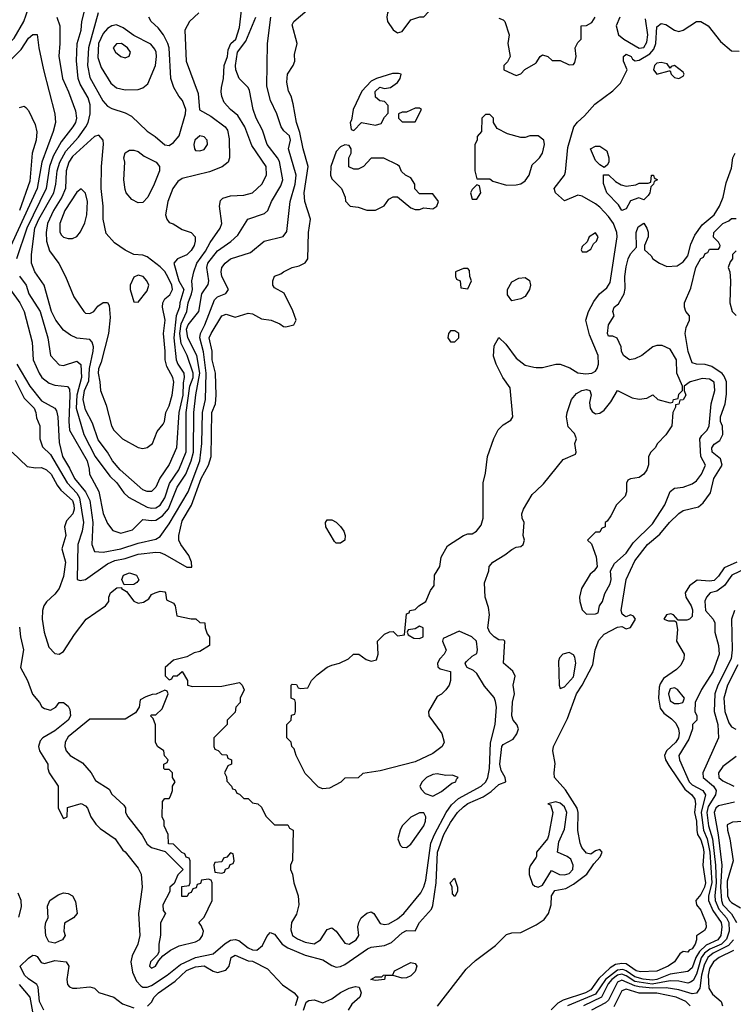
# Model space of a CAD drawing. Header units: inches. Extents: x 1793389 to 1900389, y 320802 to 470796.
# Tile 208 of 256: x 1837650 to 1840898, y 370917 to 375398. Entities that reach past the tile are written whole.
import ezdxf

# ---------------------------------------------------------------- set-up
doc = ezdxf.new("R2010")
doc.units = ezdxf.units.IN
doc.header["$MEASUREMENT"] = 0
doc.layers.add('B8337', color=7, linetype='Continuous')
doc.layers.add('B8347', color=7, linetype='Continuous')

msp = doc.modelspace()

# ---------------------------------------------------------------- linework, layer by layer
at = {"layer": 'B8337', "color": 2}
for points, elevation in [([(1839450, 375519), (1839350, 375458), (1839324.7, 375430), (1839321, 375410), (1839324.7, 375390), (1839350, 375352), (1839370, 375338), (1839390, 375344.7), (1839430, 375398), (1839471.3, 375411.3), (1839488.7, 375411.3), (1839510, 375434), (1839514, 375450), (1839498.6, 375478.6), (1839470, 375509)], 190), ([(1838090, 375374), (1838070, 375369.6), (1838050, 375358.7), (1838030, 375335.6), (1838009.2, 375290), (1838005.9, 375225.9), (1838020.6, 375180.6), (1838065.5, 375110), (1838090, 375088), (1838130, 375079.3), (1838190, 375080.5), (1838210, 375087.3), (1838234, 375106), (1838267.8, 375190), (1838272.8, 375230), (1838271.2, 375250), (1838264.6, 375264.6), (1838247.1, 375287.1), (1838170, 375326.6), (1838121.7, 375361.7)], 214), ([(1838114, 375290), (1838090, 375288.7), (1838076, 375270), (1838086, 375250), (1838110, 375231.3), (1838130, 375224.7), (1838148.4, 375231.6), (1838154, 375250), (1838141.2, 375270)], 218), ([(1839374, 375154), (1839347.1, 375152.9), (1839274, 375130), (1839250, 375118), (1839207.5, 375072.5), (1839167.3, 374990), (1839159.8, 374940.2), (1839154, 374930), (1839158, 374898), (1839170, 374894), (1839206, 374930), (1839270, 374918), (1839294.6, 374925.4), (1839310, 374954), (1839327.3, 374972.7), (1839327.3, 375007.3), (1839310, 375026), (1839288.4, 375028.4), (1839270, 375046), (1839268, 375072), (1839288.4, 375091.6), (1839310, 375084.7), (1839338, 375090), (1839370, 375112), (1839382, 375130), (1839386, 375150)], 190), ([(1839470, 374995.3), (1839450, 374995.3), (1839410, 374978), (1839390, 374978), (1839374, 374970), (1839374, 374950), (1839390, 374934), (1839450, 374934), (1839478, 374990)], 190), ([(1838010, 374872.7), (1837990, 374866.6), (1837890, 374775.8), (1837873.8, 374750), (1837861.8, 374710), (1837858.5, 374630), (1837842, 374590), (1837804.7, 374530), (1837776, 374470), (1837770.3, 374430), (1837772, 374390), (1837785.8, 374345.8), (1837828.1, 374288.1), (1837858.8, 374230), (1837896.8, 374136.8), (1837942, 374070), (1837950, 374062), (1837970, 374061), (1837988, 374070), (1838005.6, 374094.4), (1838030, 374110.8), (1838050, 374111.3), (1838057.3, 374097.3), (1838062.4, 374042.4), (1838054, 373970), (1838020.9, 373839.1), (1838008.7, 373808.7), (1838007.2, 373790), (1838015.5, 373750), (1838017.3, 373710), (1838043.5, 373643.5), (1838067.7, 373550), (1838078.8, 373530), (1838118, 373490), (1838190, 373451.3), (1838210, 373446), (1838230, 373451.3), (1838254, 373470), (1838275.5, 373524.5), (1838303.2, 373556.8), (1838309.2, 373570), (1838314.5, 373610), (1838330, 373641), (1838344.5, 373690), (1838351, 373749), (1838347.8, 373770), (1838319.8, 373819.8), (1838312.4, 373850), (1838312.8, 373890), (1838304.2, 373970), (1838312.6, 374030), (1838299.7, 374090), (1838301.3, 374110), (1838310, 374127.3), (1838333.6, 374146.4), (1838346, 374170), (1838342, 374190), (1838325.3, 374225.3), (1838310, 374251.8), (1838290, 374273.3), (1838230, 374318.4), (1838210, 374327), (1838169.4, 374329.4), (1838130, 374349.3), (1838082, 374382), (1838044.4, 374424.4), (1838029.6, 374490), (1838029.6, 374550), (1838020.5, 374630), (1838022, 374730), (1838031.4, 374831.4), (1838029.3, 374850)], 210), ([(1838470, 374869.4), (1838446.7, 374850), (1838442.4, 374830), (1838445.5, 374810), (1838450, 374802.8), (1838470, 374800.7), (1838490, 374807.3), (1838505.2, 374830), (1838502.7, 374850), (1838490, 374865.2)], 210), ([(1838190, 374565.2), (1838160.2, 374580.2), (1838135.3, 374610), (1838130, 374626), (1838124, 374670), (1838129, 374750), (1838124, 374770), (1838130, 374792), (1838150, 374804.7), (1838170, 374804.7), (1838190, 374798), (1838217.3, 374777.3), (1838271, 374750), (1838286, 374730), (1838286, 374710), (1838262.8, 374650), (1838233.4, 374590), (1838210, 374566)], 206), ([(1839130, 374828), (1839110, 374819), (1839090, 374798), (1839066, 374730), (1839064.7, 374690), (1839070, 374674), (1839114, 374630), (1839132, 374590), (1839132.7, 374572.7), (1839154, 374550), (1839190, 374544.7), (1839230, 374532), (1839270, 374532), (1839308.4, 374551.6), (1839330, 374582), (1839350, 374592), (1839370, 374592), (1839430, 374542), (1839450, 374534), (1839470, 374534), (1839490, 374542), (1839530, 374538), (1839548, 374550), (1839555.3, 374570), (1839530, 374606), (1839470, 374606), (1839448.4, 374628.4), (1839448, 374650), (1839430, 374678), (1839406, 374690), (1839387.3, 374707.3), (1839378, 374730), (1839370, 374738), (1839307.3, 374767.3), (1839250, 374768), (1839214, 374730), (1839190, 374718), (1839170, 374718), (1839148.7, 374728.7), (1839148.7, 374770), (1839158, 374790), (1839158, 374810), (1839150, 374826)], 190), ([(1837930, 374629), (1837910, 374613.2), (1837854.9, 374530), (1837832.2, 374470), (1837832.4, 374432.4), (1837838.8, 374418.8), (1837850, 374407.7), (1837870, 374402), (1837890, 374402.8), (1837910, 374411), (1837927.2, 374432.8), (1837946.2, 374473.8), (1837956.3, 374510), (1837958.7, 374570), (1837949.4, 374609.4)], 214), ([(1839730, 374646), (1839710, 374626), (1839702, 374610), (1839710, 374582), (1839730, 374582), (1839748, 374610), (1839742, 374642)], 190), ([(1839690, 374266), (1839670, 374266), (1839634, 374250), (1839634, 374230), (1839638, 374218), (1839654, 374210), (1839658, 374178), (1839690, 374174), (1839706, 374210), (1839698, 374230), (1839696.4, 374256.4)], 190), ([(1838190, 374236.2), (1838170, 374226), (1838153, 374190), (1838153.4, 374170), (1838170, 374114), (1838190, 374112), (1838230, 374164.7), (1838237.2, 374190), (1838229.3, 374210), (1838212.7, 374230)], 214), ([(1839890, 374118), (1839870, 374146), (1839869.6, 374170.4), (1839890, 374204.7), (1839922, 374222), (1839950, 374224.7), (1839970.7, 374210.7), (1839974.8, 374190), (1839970.8, 374170), (1839950, 374138), (1839930, 374128)], 186), ([(1839630, 373982), (1839610, 373982), (1839601, 373970), (1839598.8, 373950), (1839610, 373931.3), (1839630, 373931.3), (1839648.7, 373950), (1839648, 373970)], 190), ([(1839090, 373015.3), (1839082.7, 373022.7), (1839044, 373090), (1839042, 373110), (1839050, 373122), (1839070, 373122), (1839090, 373112), (1839110, 373092), (1839124.7, 373070), (1839131.3, 373050), (1839130, 373028.7), (1839110, 373015.3)], 186), ([(1838126, 372826), (1838115.3, 372850), (1838122, 372870), (1838150, 372881), (1838182, 372870), (1838191.6, 372848.4), (1838183.6, 372836.4), (1838170, 372828)], 186), ([(1839470, 372638), (1839450, 372626), (1839418, 372622), (1839414, 372610), (1839418, 372598), (1839443.6, 372583.6), (1839470, 372582), (1839486, 372590), (1839486, 372630)], 186), ([(1838310, 372346), (1838271.6, 372328.4), (1838252.7, 372327.3), (1838223.6, 372316.4), (1838198, 372302), (1838194, 372270), (1838176.9, 372243.1), (1838130, 372215.3), (1837970, 372214), (1837870, 372134.5), (1837856.4, 372110), (1837854.9, 372090), (1837861.6, 372070), (1837879.1, 372050), (1837936.4, 372016.4), (1837976, 371970), (1837995.3, 371935.3), (1838056.9, 371896.9), (1838070, 371874), (1838123.6, 371823.6), (1838131.6, 371811.6), (1838132, 371790), (1838142, 371770), (1838207.3, 371687.3), (1838230, 371646), (1838250, 371631.3), (1838312.7, 371612.7), (1838394, 371530), (1838370, 371506), (1838352.7, 371467.3), (1838334, 371450), (1838334, 371430), (1838302, 371370), (1838303.6, 371343.6), (1838314, 371330), (1838291.6, 371288.4), (1838291.1, 371231.1), (1838282.8, 371190), (1838283.6, 371156.4), (1838278, 371142), (1838246, 371110), (1838241, 371090), (1838250, 371081), (1838268, 371090), (1838283.1, 371116.9), (1838302, 371138), (1838336, 371164), (1838376.5, 371183.5), (1838450, 371201), (1838470, 371212), (1838482, 371230), (1838486, 371250), (1838476.4, 371276.4), (1838466, 371290), (1838490, 371314), (1838526, 371390), (1838526, 371470), (1838522, 371482), (1838510, 371486), (1838478, 371482), (1838472.7, 371467.3), (1838458, 371462), (1838452.7, 371447.3), (1838438, 371442), (1838430, 371426), (1838418, 371422), (1838412.7, 371407.3), (1838387.3, 371407.3), (1838387.3, 371452.7), (1838422, 371458), (1838426, 371470), (1838426, 371570), (1838422, 371582), (1838407.3, 371587.3), (1838402, 371602), (1838387.3, 371607.3), (1838350, 371646), (1838327.3, 371647.3), (1838326, 371690), (1838308, 371730), (1838308, 371750), (1838298, 371770), (1838300.4, 371839.6), (1838310, 371854), (1838330, 371854), (1838336.4, 371863.6), (1838346, 371890), (1838346, 371910), (1838358, 371930), (1838346, 371950), (1838346, 371970), (1838330, 371986), (1838310, 371986), (1838306, 371990), (1838306, 372010), (1838322, 372018), (1838326, 372030), (1838308.4, 372048.4), (1838306, 372070), (1838278, 372090), (1838268, 372110), (1838268.7, 372188.7), (1838258, 372218), (1838246, 372230), (1838250, 372234), (1838270, 372234), (1838298, 372262), (1838326, 372330), (1838322, 372342)], 186), ([(1839550, 371965.2), (1839530, 371962.7), (1839501, 371950), (1839481, 371930), (1839471.3, 371910), (1839476.9, 371896.9), (1839496, 371876), (1839530, 371864.7), (1839570, 371886), (1839617.2, 371922.8), (1839635.3, 371930), (1839638, 371942), (1839646, 371950), (1839620.4, 371960.4), (1839590, 371959)], 190), ([(1839470, 371788.7), (1839430, 371768.7), (1839391, 371730), (1839381, 371710), (1839371.3, 371670), (1839382, 371642), (1839390, 371632), (1839410, 371631.3), (1839430, 371646), (1839489.2, 371730), (1839497.2, 371750), (1839499, 371770), (1839490, 371788)], 190), ([(1838610, 371606), (1838592.7, 371587.3), (1838578, 371582), (1838570, 371566), (1838538, 371562), (1838534, 371550), (1838538, 371518), (1838570, 371514), (1838582, 371518), (1838587.3, 371532.7), (1838602, 371538), (1838607.3, 371552.7), (1838622, 371558), (1838626, 371570), (1838622, 371602)], 186), ([(1839630, 371408), (1839620.4, 371420.4), (1839618, 371450), (1839609.3, 371470), (1839628.7, 371491.3), (1839642, 371450), (1839642, 371430)], 178), ([(1837810, 371195.3), (1837782, 371202), (1837769, 371229), (1837766, 371270), (1837769.5, 371290.5), (1837779, 371310), (1837776.4, 371363.6), (1837788, 371390), (1837824.7, 371415.3), (1837850, 371424.7), (1837870, 371421), (1837890.8, 371410), (1837904.5, 371384.5), (1837912.4, 371330), (1837894.8, 371310), (1837854.4, 371285.6), (1837850.7, 371250), (1837857.3, 371230), (1837844.7, 371210), (1837830, 371203.7)], 178), ([(1839390, 371036), (1839350, 371048.7), (1839331.6, 371048.4), (1839314, 371046), (1839310, 371029.2), (1839270, 371025.2), (1839248.7, 371030), (1839270, 371042), (1839298, 371042), (1839306, 371050), (1839348.7, 371051.3), (1839355.3, 371070), (1839430, 371107.3), (1839450, 371102.8), (1839457.1, 371090), (1839450, 371066), (1839430, 371047), (1839410, 371037)], 178)]:
    msp.add_lwpolyline(points, close=True, dxfattribs=dict(at, elevation=elevation))
for points, elevation in [([(1836959.4, 375419.4), (1837076.5, 375336.5), (1837118.9, 375278.9), (1837148.2, 375250), (1837190, 375233.1), (1837330, 375216.9), (1837470, 375252), (1837550, 375252.7), (1837595.8, 375284.2), (1837625.3, 375314.7), (1837668.6, 375390), (1837689.8, 375450.2)], 202), ([(1837630, 373758), (1837670, 373676.4), (1837715.6, 373630), (1837723.7, 373610), (1837726.4, 373586.4), (1837741.6, 373550), (1837741.6, 373490), (1837754.6, 373454.6), (1837790, 373419.1), (1837865.8, 373290), (1837910, 373243.6), (1837922.6, 373222.5), (1837940.2, 373110), (1837933.8, 373070), (1837915.2, 373010), (1837911.1, 372851.1), (1837926, 372846), (1837950, 372850.7), (1838050, 372921.1), (1838082.7, 372937.3), (1838130, 372945.3), (1838190, 372966), (1838270, 372974.9), (1838290, 372973.4), (1838310, 372964.9), (1838410, 372906), (1838434, 372906), (1838432.7, 372930), (1838419.6, 372959.6), (1838383.7, 373010), (1838375.1, 373030), (1838374.5, 373050), (1838390, 373117.3), (1838431.9, 373188.1), (1838476.1, 373310), (1838509.8, 373370), (1838521, 373410), (1838524.4, 373610), (1838540.5, 373650), (1838544.7, 373690), (1838541.3, 373790), (1838526.8, 373850), (1838525.3, 373890), (1838512.8, 373950), (1838521.1, 373970), (1838570, 374051), (1838590, 374058), (1838630, 374044.7), (1838690, 374062.8), (1838710, 374058.8), (1838750, 374036), (1838794, 374030), (1838834.4, 374014.4), (1838850, 374002), (1838861, 374001), (1838898, 374010), (1838908.7, 374030), (1838893.2, 374073.2), (1838853.6, 374153.6), (1838810, 374178), (1838802, 374190), (1838802, 374210), (1838809.4, 374230.6), (1838839, 374241), (1838850, 374251.3), (1838890, 374271), (1838922, 374278), (1838948.9, 374291.1), (1838962, 374310), (1838963.7, 374430), (1838974, 374490), (1838947.3, 374570), (1838945.1, 374610), (1838962.7, 374730), (1838939.5, 374810), (1838925.1, 374885.1), (1838909.5, 374930), (1838894.6, 375014.6), (1838885.2, 375050), (1838872.9, 375072.9), (1838865.6, 375114.4), (1838869.4, 375150.6), (1838895.3, 375190), (1838902, 375210), (1838900.2, 375239.8), (1838913.2, 375290), (1838890, 375374), (1838898, 375390), (1838958, 375442)], 190), ([(1837650, 374230.7), (1837679.3, 374190), (1837692, 374150), (1837742.7, 374070), (1837778.4, 373950), (1837790.8, 373870), (1837830, 373827.3), (1837850, 373824), (1837910, 373844), (1837928.2, 373828.2), (1837931.1, 373770), (1837910.1, 373690), (1837907.2, 373630), (1837942, 373510), (1837994.3, 373410), (1838060.7, 373320.7), (1838092, 373290), (1838124.5, 373244.5), (1838144.8, 373224.8), (1838230, 373179), (1838250, 373174.3), (1838270, 373176.5), (1838290, 373188.8), (1838310, 373222), (1838332, 373288), (1838374, 373350), (1838407.9, 373432.1), (1838408.2, 373610), (1838425, 373730), (1838439, 373770), (1838440.3, 373790), (1838412.3, 373870), (1838384.7, 373924.7), (1838378.5, 373970), (1838385.4, 374014.6), (1838410.9, 374070), (1838416.4, 374110), (1838432.7, 374150), (1838436.5, 374170), (1838433.3, 374210), (1838442.4, 374250), (1838456, 374290), (1838496, 374344), (1838516.6, 374383.4), (1838562.9, 374450), (1838569.4, 374470), (1838559, 374550), (1838564.7, 374575.3), (1838574, 374586), (1838610, 374596), (1838670, 374598.8), (1838709.4, 374610.6), (1838752.3, 374650), (1838773.3, 374690), (1838771.6, 374730), (1838706, 374826), (1838675.1, 374910), (1838642.7, 374962.7), (1838609.3, 374990), (1838581.2, 375021.2), (1838570, 375048), (1838567.6, 375070), (1838567.8, 375090), (1838577.7, 375130), (1838581.1, 375190), (1838595.1, 375230), (1838598.8, 375261.2), (1838610.9, 375289.1), (1838633, 375310), (1838650, 375362), (1838660.2, 375439.8)], 202), ([(1838465.2, 375430), (1838422.7, 375390), (1838400.9, 375350), (1838407.3, 375210), (1838462, 375062), (1838467.7, 374987.7), (1838519.5, 374959.5), (1838585.2, 374910), (1838596.1, 374896.1), (1838604.1, 374855.9), (1838605.2, 374770), (1838599, 374750), (1838571.7, 374728.3), (1838514.5, 374705.5), (1838390, 374676), (1838370, 374661), (1838346.6, 374630), (1838324.5, 374570), (1838314, 374510), (1838319, 374490), (1838330, 374475.3), (1838349.2, 374469.2), (1838390, 374444), (1838430, 374429.2), (1838449.2, 374410), (1838449.4, 374390), (1838443.7, 374370), (1838430, 374347.3), (1838410, 374328), (1838369, 374310), (1838352.3, 374290), (1838375.1, 374210), (1838396.8, 374170), (1838378.4, 374110), (1838377.2, 374090), (1838362, 374050), (1838351.2, 373950), (1838362.3, 373850), (1838369.7, 373830), (1838396.9, 373790), (1838399.2, 373770), (1838394.1, 373745.9), (1838392.8, 373690), (1838373.6, 373610), (1838363, 373450), (1838330, 373374), (1838288.3, 373311.7), (1838270, 373271), (1838250, 373250.7), (1838230, 373250.6), (1838210, 373259.1), (1838107.7, 373350), (1838073, 373390), (1838050.2, 373430.2), (1838006.6, 373486.6), (1837981.8, 373561.8), (1837950, 373622.8), (1837939.1, 373670), (1837944.3, 373710), (1837965.2, 373754.8), (1837967.1, 373810), (1837984, 373890), (1837985.3, 373910), (1837980.5, 373930), (1837970, 373942), (1837910, 373948.2), (1837881.7, 373961.7), (1837850, 373985.5), (1837814.9, 374030), (1837794.9, 374070), (1837761.6, 374190), (1837719.3, 374250), (1837703.8, 374290), (1837704.4, 374330), (1837719.2, 374450), (1837737.2, 374490), (1837804.9, 374610), (1837814.9, 374650), (1837821.2, 374710), (1837833, 374750), (1837860.4, 374799.6), (1837917.2, 374862.8), (1837951.7, 374910), (1837962.3, 374930), (1837970.3, 374969.7), (1837970.3, 375010), (1837961.8, 375041.8), (1837925.1, 375105.1), (1837916.5, 375130), (1837908.7, 375211.3), (1837911.7, 375290), (1837930.3, 375350), (1837932.4, 375390), (1837952.7, 375467.3)], 206), ([(1838007, 375430), (1837962.7, 375270), (1837958.5, 375190), (1837970, 375134.8), (1838029, 375029), (1838050, 375004), (1838070, 374993.4), (1838130, 374974.8), (1838158.8, 374958.8), (1838230, 374890.6), (1838266.4, 374866.4), (1838310, 374828), (1838330, 374825.5), (1838350, 374839.3), (1838376.4, 374870), (1838404.7, 374970), (1838406, 374990), (1838391.6, 375030), (1838374.5, 375050), (1838352, 375090), (1838338, 375130), (1838329.7, 375269.7), (1838324.2, 375290), (1838305.1, 375330), (1838280.7, 375360.7), (1838249, 375390), (1838238, 375410)], 210), ([(1837608.1, 374168.1), (1837650.4, 374110), (1837670.5, 374070), (1837706.7, 373930), (1837712.2, 373850), (1837738.4, 373790), (1837750.6, 373770), (1837784.4, 373744.4), (1837810, 373734.4), (1837868.2, 373728.2), (1837876.1, 373716.1), (1837879, 373690), (1837873.8, 373570), (1837877.3, 373530), (1837956.5, 373390), (1837966.8, 373353.2), (1837967.3, 373330), (1838010.3, 373250.3), (1838030, 373151.3), (1838050, 373106), (1838074, 373074), (1838110, 373062), (1838163.6, 373076.4), (1838210, 373124), (1838250, 373118.7), (1838270, 373121.1), (1838300.4, 373139.6), (1838327.8, 373172.2), (1838367.3, 373270), (1838405.6, 373330), (1838430.7, 373390), (1838441.5, 373430), (1838443.1, 373610), (1838451, 373691), (1838469.9, 373790), (1838455.9, 373870), (1838415.4, 373950), (1838409.1, 373990), (1838416.9, 374010), (1838464.7, 374070), (1838478.7, 374150), (1838507.7, 374192.3), (1838511.6, 374210), (1838501.1, 374270), (1838506.6, 374290), (1838550, 374346.7), (1838610.9, 374389.1), (1838642.3, 374417.7), (1838689, 374490), (1838763.6, 374516.4), (1838779.3, 374530), (1838796.2, 374570), (1838838, 374642), (1838847.3, 374670), (1838832.2, 374752.2), (1838823.6, 374770), (1838776.2, 374830), (1838755.6, 374895.6), (1838727, 374950), (1838712, 374990), (1838695.9, 375075.9), (1838689.5, 375089.5), (1838649.3, 375130), (1838634.5, 375170), (1838632, 375190), (1838641.5, 375250), (1838679, 375301), (1838724.4, 375410)], 198), ([(1837819.1, 375410), (1837833.4, 375370), (1837833.4, 375290), (1837828.2, 375231.8), (1837844.4, 375130), (1837872.7, 375070), (1837904.1, 374984.1), (1837908, 374950), (1837903.8, 374930), (1837892.4, 374910), (1837838.2, 374841.8), (1837803, 374777), (1837786.4, 374730), (1837770.2, 374630), (1837682, 374450), (1837635.6, 374310)], 202), ([(1837637.1, 373830), (1837695.8, 373730), (1837750, 373663), (1837810, 373630.8), (1837817.7, 373617.7), (1837823.7, 373590), (1837830, 373474), (1837844.6, 373410), (1837877.2, 373357.2), (1837899, 373310), (1837949.1, 373250), (1837969, 373210), (1837982.4, 373110), (1837979.1, 373010), (1837990, 372978), (1838030, 372974.9), (1838110, 372990.3), (1838190, 373015.6), (1838270, 373034.4), (1838290, 373045.5), (1838330, 373103), (1838416.4, 373250), (1838469.8, 373390.2), (1838478.8, 373470), (1838482.5, 373610), (1838496.1, 373670), (1838499.1, 373790), (1838486.3, 373886.3), (1838469.8, 373950.2), (1838473.3, 373970), (1838493.3, 374010), (1838537, 374123), (1838550, 374136.5), (1838588, 374152), (1838600.7, 374170), (1838569.7, 374230), (1838566.3, 374250), (1838569.6, 374270), (1838584.5, 374290), (1838610, 374310.4), (1838700.9, 374339.1), (1838762, 374390), (1838849.2, 374410.8), (1838866, 374434), (1838880.5, 374570), (1838903.5, 374650), (1838907.7, 374690), (1838872.8, 374810), (1838883, 374850), (1838878, 374870), (1838852.3, 374892.3), (1838839.6, 374910), (1838820.5, 374970), (1838791.8, 375030), (1838774.9, 375094.9), (1838778, 375290), (1838793.6, 375410)], 194), ([(1839830, 375404.7), (1839850, 375398), (1839858, 375390), (1839878, 375330), (1839872, 375290), (1839882, 375230), (1839870, 375206), (1839854, 375190), (1839854, 375170), (1839910, 375144.7), (1839930, 375152), (1839949, 375171), (1839999, 375201), (1840000, 375202.5)], 190), ([(1837610, 375214.8), (1837657.4, 375262.6), (1837690, 375314), (1837710, 375331), (1837730, 375331.3), (1837737.1, 375270), (1837758.4, 375170), (1837810.4, 374970.4), (1837812.4, 374930), (1837803.1, 374890), (1837751.3, 374750), (1837729.2, 374630), (1837583.1, 374310)], 198), ([(1837650, 374998.8), (1837670, 375004.7), (1837678, 374998), (1837690, 374984.7), (1837720.9, 374920.9), (1837728.3, 374888.3), (1837724.9, 374850), (1837707.4, 374790), (1837696.1, 374663.9), (1837650, 374529.6)], 194), ([(1840000, 374868.9), (1839971.1, 374868.9), (1839950, 374862), (1839930, 374862), (1839870, 374878), (1839823.1, 374903.1), (1839806, 374930), (1839806, 374950), (1839790, 374966), (1839770, 374966), (1839754, 374950), (1839752, 374890), (1839732.7, 374867.3), (1839732, 374850), (1839722, 374830), (1839721, 374710), (1839730, 374674), (1839790, 374674), (1839803.6, 374663.6), (1839865.4, 374645.4), (1839910, 374646), (1839930, 374651.3), (1839950, 374664.7), (1839968.9, 374691.1), (1839982.7, 374737.3), (1840000, 374754.7)], 190), ([(1837616, 373430), (1837684, 373364), (1837722, 373358), (1837750, 373360.4), (1837772.7, 373350), (1837793.1, 373330), (1837820.2, 373280.2), (1837837.6, 373257.6), (1837890, 373210.3), (1837896.3, 373190), (1837897.8, 373170), (1837892.7, 373150), (1837863.1, 373116.9), (1837853.4, 373090), (1837859.5, 373050), (1837841.6, 372990), (1837859.3, 372930), (1837850, 372864), (1837830.3, 372810), (1837810, 372783.6), (1837771.7, 372748.3), (1837759.3, 372730), (1837753.7, 372710), (1837753.1, 372670), (1837761.3, 372610), (1837782.7, 372542.8), (1837810, 372513), (1837830, 372510.6), (1837850, 372522), (1837899.5, 372600.5), (1837953.2, 372670), (1838041.2, 372730), (1838056, 372750), (1838056, 372770), (1838062.7, 372790), (1838092, 372812), (1838114, 372814), (1838114, 372810), (1838136, 372796), (1838170, 372751.3), (1838190, 372742.8), (1838213.2, 372746.8), (1838225.6, 372754.4), (1838237.2, 372762.8), (1838250, 372782), (1838266, 372790), (1838290, 372798), (1838310, 372794), (1838314, 372790), (1838318, 372758), (1838350, 372742), (1838358, 372730), (1838364.7, 372684.7), (1838430, 372671.3), (1838451.6, 372671.6), (1838470, 372654), (1838492.7, 372652.7), (1838494, 372630), (1838503.6, 372603.6), (1838514, 372590), (1838514, 372550), (1838470, 372522), (1838443.5, 372516.5), (1838410, 372498), (1838350, 372484), (1838312, 372450), (1838312.7, 372412.7), (1838330, 372394), (1838342, 372398), (1838348.4, 372411.6), (1838367.3, 372412.7), (1838390, 372432), (1838414, 372390), (1838414, 372370), (1838436.4, 372363.6), (1838570, 372364.7), (1838650, 372382), (1838662, 372370), (1838671.3, 372348.7), (1838654, 372310), (1838654, 372290), (1838634, 372270), (1838630, 372246), (1838594, 372210), (1838594, 372190), (1838534, 372130), (1838534, 372090), (1838538, 372078), (1838552.7, 372072.7), (1838570, 372054), (1838592.7, 372052.7), (1838598, 372038), (1838614, 372030), (1838614, 372010), (1838598, 372002), (1838582, 371970), (1838591.6, 371951.6), (1838592.7, 371932.7), (1838614, 371910), (1838618, 371898), (1838630, 371894), (1838638, 371878), (1838650, 371874), (1838670, 371854), (1838690, 371854), (1838710, 371834), (1838734, 371830), (1838750, 371814), (1838770, 371774), (1838810, 371734), (1838870, 371734), (1838878, 371718), (1838894, 371710), (1838891.6, 371571.6), (1838882, 371550), (1838882, 371530), (1838891.3, 371510), (1838898, 371470), (1838918, 371410), (1838921, 371370), (1838910, 371328), (1838886.8, 371290), (1838884.5, 371255.5), (1838891, 371230), (1838914.6, 371214.6), (1838950, 371200.4), (1838990, 371193), (1839019.3, 371210), (1839050, 371258), (1839070, 371264.7), (1839090.5, 371250.5), (1839130, 371196), (1839150, 371190.8), (1839181.2, 371210), (1839193.2, 371230), (1839189.2, 371270), (1839193.2, 371290), (1839204, 371310), (1839230, 371331.3), (1839250, 371338), (1839262, 371330), (1839290, 371284.7), (1839310, 371281), (1839330, 371284), (1839370, 371306.4), (1839398, 371330), (1839476.1, 371423.9), (1839490, 371451), (1839498.2, 371481.8), (1839521.5, 371650), (1839537.6, 371690), (1839590.9, 371790), (1839615.8, 371824.2), (1839646.7, 371853.3), (1839750, 371910.3), (1839771.1, 371930), (1839781, 371950), (1839787.4, 371990), (1839793.1, 372106.9), (1839813.3, 372190), (1839819.7, 372270), (1839815.8, 372295.8), (1839810, 372313.2), (1839765.6, 372365.6), (1839730, 372422), (1839715.5, 372435.5), (1839686, 372450), (1839680.4, 372460.4), (1839678, 372470), (1839683.1, 372476.9), (1839710, 372502), (1839730, 372514), (1839734, 372530), (1839728.7, 372570), (1839708, 372590), (1839650, 372615.3), (1839578, 372582), (1839574, 372570), (1839591.1, 372528.9), (1839582, 372510), (1839562, 372490), (1839552, 372470), (1839552.7, 372452.7), (1839563.6, 372443.6), (1839611.3, 372431.3), (1839611.3, 372390), (1839604.7, 372370), (1839590, 372348), (1839570, 372328), (1839550, 372318), (1839511.3, 372250), (1839512, 372230), (1839571, 372150), (1839582, 372110), (1839572, 372090), (1839530, 372059), (1839450, 372020.9), (1839290, 371979), (1839212, 371968), (1839190, 371948), (1839130, 371946), (1839111.6, 371928.4), (1839059.6, 371900.4), (1839030, 371898), (1839010, 371906), (1838950, 371968), (1838908.7, 372050), (1838899, 372079), (1838888, 372090), (1838886, 372110), (1838866, 372130), (1838866, 372190), (1838886, 372210), (1838887.3, 372232.7), (1838902, 372238), (1838906, 372250), (1838906, 372290), (1838902, 372302), (1838886, 372310), (1838886, 372370), (1838890, 372374), (1838910, 372372), (1838918, 372358), (1838930, 372354), (1838962, 372358), (1838978, 372390), (1839003.2, 372416.8), (1839050, 372451), (1839070, 372461), (1839106, 372470), (1839146, 372490), (1839168.9, 372511.1), (1839194, 372510), (1839226.4, 372486.4), (1839250, 372478), (1839274.6, 372485.4), (1839282, 372510), (1839278, 372570), (1839310, 372602), (1839332.7, 372612.7), (1839350, 372614), (1839370, 372594), (1839402, 372598), (1839410, 372694), (1839422, 372698), (1839426, 372710), (1839450, 372714), (1839466, 372730), (1839498, 372750), (1839520.4, 372799.6), (1839536.4, 372823.6), (1839538, 372870), (1839562, 372910), (1839568.4, 372951.6), (1839596.4, 373003.6), (1839670, 373051.3), (1839690, 373058), (1839710, 373058), (1839729.1, 373070.9), (1839750, 373098), (1839759.3, 373130), (1839759, 373290), (1839770, 373334), (1839779.5, 373410), (1839808.1, 373491.9), (1839827.8, 373532.2), (1839850, 373554.8), (1839884.7, 373575.3), (1839894, 373590), (1839882, 373722), (1839849.3, 373770), (1839819, 373830), (1839807, 373867), (1839810, 373914), (1839830, 373952), (1839862, 373922), (1839910, 373858), (1839950, 373826), (1839990, 373816), (1840000, 373815.7)], 186), ([(1837650, 372634), (1837654, 372590), (1837668, 372530), (1837654, 372450), (1837684.9, 372390), (1837708.5, 372328.5), (1837741, 372290), (1837750.9, 372270.9), (1837763.5, 372263.5), (1837790, 372256), (1837814, 372270), (1837830, 372291.3), (1837848.9, 372291.1), (1837870, 372274), (1837878.9, 372258.9), (1837881.3, 372230), (1837870.4, 372210), (1837810, 372162), (1837756, 372130), (1837743.4, 372116.6), (1837736, 372090), (1837741, 372070), (1837778, 372010), (1837778, 371990), (1837784.7, 371970), (1837824.7, 371910), (1837824.7, 371810), (1837850, 371762), (1837866, 371770), (1837867.3, 371812.7), (1837929.2, 371830.8), (1837950, 371821), (1837958.8, 371810), (1837974, 371770), (1837996.7, 371736.7), (1838016.4, 371716.4), (1838084.7, 371670), (1838118.8, 371618.8), (1838130, 371611), (1838190, 371536), (1838203, 371510), (1838208, 371450), (1838190.4, 371330), (1838197.1, 371230), (1838187.7, 371190), (1838162, 371138), (1838156.4, 371110), (1838163.7, 371063.7), (1838182.3, 371022.3), (1838201.1, 371001.1), (1838210, 370995.5), (1838230, 370995.3), (1838250, 371002.8), (1838321.6, 371050), (1838381.4, 371098.6), (1838450, 371130.3), (1838530, 371146.7), (1838585.7, 371194.3), (1838610, 371208.7), (1838630, 371212.4), (1838647.2, 371207.2), (1838690, 371173.7), (1838710, 371165.3), (1838730, 371163.6), (1838755.1, 371184.9), (1838774.5, 371225.5), (1838790, 371244), (1838810, 371235.5), (1838845.3, 371190), (1838870, 371173.8), (1838950, 371140.9), (1839030, 371119.3), (1839070, 371093.4), (1839090, 371086), (1839110, 371088.4), (1839130, 371097.6), (1839233.2, 371170), (1839250, 371176.5), (1839310, 371184.9), (1839341.7, 371198.3), (1839390, 371242), (1839410, 371253.4), (1839450, 371252), (1839469.4, 371290), (1839523.6, 371350), (1839530, 371366), (1839545.3, 371470), (1839551.9, 371610), (1839580.3, 371690), (1839610, 371744.4), (1839642, 371790), (1839670, 371816.5), (1839690, 371830.3), (1839758.9, 371861.1), (1839795.1, 371885), (1839830, 371918), (1839862, 371930), (1839859.3, 371950), (1839841.3, 371981.3), (1839834.7, 372010), (1839844.2, 372090), (1839850, 372099.1), (1839896.6, 372123.4), (1839912.5, 372147.5), (1839920.7, 372170), (1839912, 372190), (1839895.1, 372210), (1839889.6, 372230), (1839892.3, 372292.3), (1839902.4, 372330), (1839895.1, 372370), (1839904.7, 372410), (1839893.7, 372433.7), (1839852, 372470), (1839858, 372570), (1839854, 372574), (1839830, 372576), (1839810, 372589.2), (1839790, 372609.4), (1839780.7, 372630), (1839788.5, 372690), (1839783.1, 372723.1), (1839767.8, 372770), (1839765.1, 372834.9), (1839785.2, 372890), (1839786, 372910), (1839804, 372930), (1839858, 372962), (1839890, 372986.8), (1839910, 372998), (1839930, 373001), (1839942, 373010), (1839948, 373030), (1839942, 373050), (1839945.2, 373110), (1839937.2, 373130), (1839936, 373150), (1839942.7, 373170), (1839982.3, 373237.7), (1840000, 373254.6)], 182), ([(1840000, 371587), (1839973, 371547), (1839968.3, 371531.7), (1839968.3, 371508.3), (1839983.4, 371463.4), (1839994, 371454), (1840000, 371452.8)], 182), ([(1837646.3, 371313.7), (1837658.6, 371361.4), (1837657.2, 371390), (1837643.2, 371423.2)], 182), ([(1839551.5, 370908.5), (1839682.3, 371077.7), (1839724.1, 371115.9), (1839815, 371185), (1839865.3, 371234.7), (1839890, 371241.7), (1839930, 371244.2), (1840000, 371279.2)], 178), ([(1837760.5, 370890), (1837740.4, 370930), (1837734.7, 370994.7), (1837727.6, 371007.6), (1837690, 371032.7), (1837672.7, 371050), (1837652.7, 371090), (1837690, 371127.3), (1837710, 371141), (1837719.8, 371139.8), (1837730, 371134), (1837747.7, 371107.7), (1837763.5, 371103.5), (1837810, 371116.3), (1837862, 371110), (1837874, 371090), (1837864, 371030), (1837867.7, 371007.7), (1837877.3, 370997.3), (1837890, 370990.8), (1837910, 370990.6), (1837970, 370997.3), (1837990, 370990.7), (1838010.6, 370970.6), (1838078, 370950), (1838118.5, 370918.5), (1838170, 370901.6)], 178), ([(1838231.4, 370908.6), (1838250, 370926.8), (1838261.6, 370950), (1838282, 370970), (1838358.3, 371021.7), (1838409.2, 371070.8), (1838430, 371079.6), (1838450, 371087.8), (1838490, 371091.4), (1838530, 371068.2), (1838550, 371062.4), (1838587.7, 371072.3), (1838603.7, 371090), (1838613.2, 371130), (1838630, 371140.5), (1838690, 371115.3), (1838710, 371113.1), (1838778.5, 371078.5), (1838845.7, 371005.7), (1838899.1, 370970), (1838916, 370950), (1838904, 370910)], 178), ([(1837715.4, 370850), (1837697.4, 370950), (1837650, 371006.9)], 182), ([(1838942, 370890), (1838953.2, 370926.8), (1838965.6, 370934.4), (1838990, 370937.3), (1839030, 370923.8), (1839070, 370942), (1839109.5, 370970.5), (1839150, 370990.5), (1839178, 370998), (1839194.9, 370994.9), (1839204, 370970), (1839198.8, 370950), (1839162, 370918), (1839145.5, 370890)], 178)]:
    msp.add_lwpolyline(points, dxfattribs=dict(at, elevation=elevation))
at = {"layer": 'B8347', "color": 2}
for points, elevation in [([(1840000, 375202.5), (1840018, 375230), (1840030, 375238), (1840054, 375230), (1840072.7, 375212.7), (1840110, 375212), (1840150, 375192), (1840170, 375194), (1840176.4, 375203.6), (1840182, 375230), (1840178, 375270), (1840190, 375294), (1840206, 375310), (1840206, 375370), (1840230, 375371.3), (1840254.6, 375385.4), (1840268.7, 375410)], 190), ([(1840000, 373815.7), (1840030, 373814.8), (1840090, 373831), (1840110, 373831), (1840154.4, 373814.4), (1840190.6, 373790.6), (1840227, 373787), (1840254, 373790), (1840270, 373798), (1840278.7, 373810), (1840284.2, 373830), (1840283, 373870), (1840243.6, 373963.6), (1840226.3, 374030), (1840238.9, 374070), (1840263.7, 374116.3), (1840289.3, 374150), (1840322.3, 374177.7), (1840337.3, 374202.8), (1840369.6, 374409.6), (1840368.2, 374430), (1840352.6, 374470), (1840330, 374502), (1840290, 374545.1), (1840270, 374559.6), (1840210, 374595.1), (1840190, 374599.3), (1840130, 374574), (1840088.7, 374610), (1840082, 374630), (1840129.3, 374690), (1840134.7, 374705.3), (1840144.1, 374815.9), (1840172.4, 374910), (1840188.1, 374931.9), (1840220, 374960), (1840266.9, 375013.1), (1840350, 375074), (1840384.2, 375110), (1840415.3, 375170), (1840398, 375210), (1840397.2, 375230), (1840410, 375240.7), (1840433, 375230), (1840438.5, 375218.5), (1840450.6, 375210.6), (1840470, 375214.4), (1840517.5, 375242.5), (1840535.4, 375264.6), (1840544.8, 375290), (1840550, 375366), (1840570, 375380.3), (1840590, 375376.1), (1840630, 375350.3), (1840650, 375344.9), (1840670, 375350.3), (1840730, 375390.3), (1840750.3, 375390.3), (1840784, 375370), (1840839.6, 375299.6), (1840890, 375256.3), (1840924.7, 375255.3)], 186), ([(1840382, 375410), (1840364.7, 375370), (1840374.8, 375330), (1840398.8, 375310), (1840470, 375267.9), (1840490, 375272.2), (1840504.7, 375295.3), (1840508.6, 375330), (1840498, 375402)], 190), ([(1840000, 374754.7), (1840015.3, 374770), (1840028.7, 374790), (1840039, 374830), (1840035.3, 374850), (1840008.9, 374868.9), (1840000, 374868.9)], 190), ([(1840000, 373254.6), (1840033.5, 373286.5), (1840123.1, 373396.9), (1840179, 373421), (1840182, 373430), (1840177.2, 373470), (1840184, 373490), (1840175.5, 373515.5), (1840145.6, 373545.6), (1840139, 373590), (1840141.2, 373610), (1840160.9, 373670), (1840183.5, 373696.5), (1840209, 373710), (1840230, 373714.9), (1840244.7, 373710), (1840250.4, 373690.4), (1840243.9, 373656.1), (1840246.4, 373630), (1840255.1, 373615.1), (1840270, 373603.8), (1840290, 373607.7), (1840310, 373620.7), (1840341, 373659), (1840370, 373710.8), (1840437.3, 373677.3), (1840470, 373670.7), (1840504.7, 373675.3), (1840531.1, 373691.1), (1840554, 373670), (1840610, 373654), (1840622, 373658), (1840626, 373670), (1840646, 373674), (1840650, 373694), (1840666, 373710), (1840666, 373730), (1840641.2, 373790), (1840639, 373850), (1840610, 373898), (1840574.6, 373914.6), (1840550, 373915.3), (1840531.1, 373908.9), (1840482, 373870), (1840450, 373854), (1840426, 373850), (1840398, 373870), (1840388.7, 373890), (1840388, 373910), (1840368.4, 373948.4), (1840350, 373958), (1840330, 373958), (1840325.2, 373970), (1840329.2, 374010), (1840355.3, 374050), (1840348.7, 374070), (1840355.3, 374090), (1840374.8, 374105.2), (1840400.9, 374150), (1840405.4, 374174.6), (1840403.6, 374230), (1840410, 374274), (1840419, 374310), (1840430, 374332), (1840456.4, 374363.6), (1840455.3, 374430), (1840464.7, 374455.3), (1840490, 374472), (1840504.7, 374450), (1840510.7, 374430.7), (1840510.8, 374409.2), (1840494, 374370), (1840494, 374350), (1840523.6, 374323.6), (1840532, 374310), (1840562, 374290), (1840595.3, 374275.3), (1840642, 374278), (1840670, 374296.3), (1840690, 374322.8), (1840704.1, 374375.9), (1840723, 374417), (1840755.7, 374464.3), (1840810.6, 374509.4), (1840834.8, 374550), (1840850.9, 374590), (1840864.7, 374655.3), (1840890, 374722.8), (1840895.1, 374770), (1840906, 374790)], 182), ([(1840000, 371279.2), (1840010, 371284.2), (1840036.8, 371303.2), (1840056.4, 371330), (1840068.7, 371370), (1840069.8, 371410), (1840085.5, 371434.5), (1840135.5, 371444.5), (1840170, 371463.7), (1840230.8, 371509.2), (1840263.5, 371556.5), (1840292.2, 371587.8), (1840300.7, 371610), (1840290, 371622), (1840270, 371616.2), (1840250, 371600.7), (1840230, 371604.7), (1840208.5, 371630), (1840200.4, 371650), (1840190, 371708), (1840192.3, 371790), (1840187.7, 371810), (1840133.4, 371893.4), (1840084.5, 371950), (1840082, 371970), (1840086.9, 372013.1), (1840076.3, 372070), (1840079.6, 372090), (1840142.8, 372217.2), (1840183.9, 372330), (1840209.7, 372370), (1840257.7, 372462.3), (1840268.3, 372530), (1840286.3, 372573.7), (1840310, 372601.3), (1840370, 372633.4), (1840390, 372636), (1840410, 372626), (1840430, 372631.3), (1840452.7, 372670), (1840444, 372684), (1840430, 372689), (1840410, 372681.2), (1840403.7, 372683.7), (1840392, 372692), (1840386.6, 372710), (1840409.7, 372850), (1840450, 372935.5), (1840506.6, 373010), (1840563.3, 373056.7), (1840607.3, 373110), (1840650, 373150.5), (1840670, 373163.8), (1840738.6, 373181.4), (1840760.9, 373199.1), (1840794.5, 373245.5), (1840809.6, 373310), (1840847.3, 373370), (1840838.9, 373398.9), (1840801.6, 373430), (1840799.5, 373450), (1840810, 373466.8), (1840836.6, 373483.4), (1840849.5, 373510), (1840847.9, 373547.9), (1840839.6, 373570), (1840839.6, 373590), (1840860.9, 373650), (1840866.3, 373693.7), (1840866, 373750), (1840856.3, 373776.3), (1840847.3, 373787.3), (1840799.7, 373819.7), (1840770, 373829.6), (1840730, 373829.7), (1840710, 373836), (1840692.3, 373887.7), (1840678, 373970), (1840682.9, 373997.1), (1840698, 374030), (1840698, 374050), (1840682, 374070), (1840675.3, 374090), (1840675.3, 374110), (1840703.7, 374176.3), (1840727.6, 374270), (1840750, 374311.3), (1840762, 374318), (1840770, 374334), (1840782, 374338), (1840790, 374354), (1840830, 374354), (1840836.4, 374363.6), (1840838, 374370), (1840830, 374386), (1840808, 374408), (1840809.2, 374430), (1840850, 374470.8), (1840878, 374482), (1840890, 374494), (1840910, 374494)], 178), ([(1840910, 374346), (1840894, 374330), (1840894, 374310), (1840883.6, 374296.4), (1840874, 374270), (1840882, 374250), (1840884.7, 374210), (1840882, 374110), (1840892, 374070), (1840910, 374052)], 178), ([(1840913, 372930), (1840856, 372904), (1840830, 372866), (1840810, 372846.4), (1840790, 372842.7), (1840733, 372847), (1840698, 372822), (1840678, 372790), (1840682, 372770), (1840706, 372730), (1840711.8, 372711.8), (1840710, 372682), (1840698, 372670), (1840685.6, 372665.6), (1840646, 372666), (1840626, 372690), (1840614, 372694), (1840594, 372690), (1840582, 372670), (1840602, 372662), (1840630, 372662), (1840638, 372658), (1840643.5, 372623.5), (1840638.4, 372570), (1840674.4, 372510), (1840673, 372490), (1840659.2, 372460.8), (1840639.4, 372440.6), (1840579.7, 372400.3), (1840564.2, 372375.8), (1840559.9, 372360.1), (1840556.5, 372310), (1840565.4, 372265.4), (1840582, 372242), (1840616.9, 372216.9), (1840636, 372196), (1840648.8, 372170), (1840651.2, 372151.2), (1840647.7, 372130), (1840636.5, 372110), (1840593.4, 372070), (1840584.6, 372050), (1840589.2, 372029.2), (1840603.7, 372003.7), (1840676.4, 371896.4), (1840708.2, 371870), (1840723.1, 371850), (1840725.7, 371830), (1840721.3, 371790), (1840730.1, 371750), (1840731, 371710), (1840734.7, 371690), (1840750, 371666), (1840760.7, 371630), (1840763.9, 371610), (1840758.5, 371550), (1840771.8, 371470), (1840767.2, 371450), (1840750, 371417), (1840727.7, 371390), (1840730.6, 371370), (1840750, 371346), (1840773, 371290), (1840774, 371266), (1840766.8, 371253.2), (1840730.7, 371229.3), (1840730.7, 371210.7), (1840724, 371190), (1840710, 371169.6), (1840696.7, 371163.3), (1840690, 371154), (1840670, 371158), (1840653.7, 371146.3), (1840630.5, 371110), (1840600.5, 371090), (1840550, 371068.2), (1840475.3, 371064.7), (1840455.1, 371070), (1840410, 371100.8), (1840390, 371103.2), (1840362, 371098), (1840337.7, 371082.3), (1840285, 371035), (1840250, 370982.8), (1840225.5, 370970), (1840123.9, 370936.1), (1840098.5, 370921.5), (1840068.2, 370891.8)], 178), ([(1840957.8, 372902.2), (1840890.8, 372870), (1840857.4, 372822.6), (1840822.8, 372797.2), (1840792, 372790), (1840776, 372770), (1840768.8, 372751.2), (1840770.8, 372710), (1840806, 372670), (1840813, 372653), (1840814, 372610), (1840830.4, 372550), (1840833.4, 372510), (1840804.4, 372430), (1840752.7, 372350), (1840724.7, 372290), (1840722, 372250), (1840731.3, 372230), (1840732, 372210), (1840712, 372190), (1840711.3, 372171.3), (1840695.8, 372124.2), (1840650.5, 372050), (1840653, 372030), (1840696.1, 371930), (1840710, 371915.3), (1840759.5, 371890), (1840771.3, 371870), (1840751.9, 371790), (1840761.9, 371710), (1840778.3, 371670), (1840790.6, 371610), (1840799.6, 371470), (1840784.2, 371410), (1840784.7, 371390), (1840804.5, 371344.5), (1840842.2, 371290), (1840846, 371270), (1840841.6, 371230), (1840827.2, 371210), (1840773.6, 371186.4), (1840743.1, 371156.9), (1840726.7, 371130), (1840710, 371083.6), (1840690, 371065.7), (1840610, 371054.6), (1840550.1, 371029.9), (1840530, 371027.5), (1840487.8, 371032.2), (1840450, 371042.2), (1840410, 371069.9), (1840395, 371075), (1840370, 371072.4), (1840316.1, 371030), (1840270, 370962.6), (1840143.1, 370910)], 182), ([(1840902.6, 372710), (1840888.9, 372670), (1840892.4, 372530), (1840888.1, 372490), (1840827.7, 372370), (1840814, 372330), (1840810.3, 372250), (1840827.4, 372190), (1840830.6, 372130), (1840759.3, 371970), (1840760.7, 371950), (1840807, 371910), (1840820.3, 371890), (1840816.9, 371870), (1840782.6, 371817.4), (1840777, 371790), (1840784.6, 371730), (1840802.5, 371670), (1840817.2, 371550), (1840819.6, 371470), (1840812.9, 371412.9), (1840815.5, 371390), (1840831.7, 371350), (1840866.8, 371310), (1840876.6, 371290), (1840878.5, 371250), (1840866.3, 371213.7), (1840843.6, 371190), (1840791.4, 371168.6), (1840766.6, 371150), (1840751.9, 371128.1), (1840730, 371054.7), (1840714.3, 371025.7), (1840702.6, 371017.4), (1840690, 371013.5), (1840650, 371022), (1840610, 371024), (1840528.7, 371008.7), (1840450, 371020.9), (1840410, 371046.7), (1840390, 371053.8), (1840370, 371049.2), (1840345.1, 371030), (1840328.7, 371010), (1840297.3, 370950), (1840216.4, 370910)], 186), ([(1840918.6, 372461.4), (1840871.3, 372370), (1840855.2, 372310), (1840859.7, 372250), (1840877.4, 372197.4), (1840890, 372180.4), (1840909, 372169)], 190), ([(1840910, 372044.2), (1840850, 371999.6), (1840830.4, 371970), (1840832.4, 371950), (1840850, 371934), (1840900.7, 371910)], 190), ([(1840000, 371452.8), (1840010, 371450.7), (1840030, 371459.1), (1840070, 371526), (1840107.2, 371507.2), (1840130, 371505.7), (1840150, 371513), (1840167, 371530), (1840169.5, 371550), (1840157.6, 371577.6), (1840142, 371590), (1840098, 371610), (1840103.1, 371656.9), (1840130, 371714), (1840139.5, 371790), (1840130, 371816), (1840110, 371832.7), (1840090, 371839), (1840054, 371830), (1840065.4, 371825.4), (1840076, 371790), (1840056.9, 371683.1), (1840052, 371670), (1840002, 371610), (1840002, 371590), (1840000, 371587)], 182), ([(1840902.8, 371837.2), (1840830, 371820.5), (1840818.4, 371810), (1840810.3, 371790), (1840828.7, 371688.7), (1840845.5, 371550), (1840839.5, 371450), (1840843.5, 371390), (1840850.2, 371370), (1840889.5, 371329.5), (1840911.5, 371290)], 190), ([(1841006, 371754), (1840893.4, 371746.6), (1840870, 371734), (1840870.6, 371710), (1840881.3, 371670), (1840896.3, 371570), (1840870, 371478), (1840871.6, 371410), (1840880.3, 371390), (1840890, 371380.3), (1840930, 371356.4)], 194), ([(1840898.4, 371210), (1840876, 371184), (1840806.7, 371150), (1840782.3, 371130), (1840765.1, 371094.9), (1840753.5, 371050), (1840745.2, 370990), (1840730, 370968.2), (1840710, 370965.1), (1840650, 370982.3), (1840592.7, 370992.7), (1840530, 370991.2), (1840470, 370996.6), (1840450, 371000.4), (1840390, 371027.2), (1840370, 371018.2), (1840330, 370936.4), (1840315.7, 370924.3), (1840251.6, 370890)], 190), ([(1840898, 371162), (1840833, 371130), (1840806.9, 371110), (1840790, 371079.5), (1840783.2, 371050), (1840786, 370990), (1840803.1, 370963.1), (1840842, 370930), (1840848.7, 370910)], 194), ([(1840700.7, 370910), (1840681.6, 370930), (1840637.2, 370950), (1840550, 370967.2), (1840470, 370968), (1840410, 370986.6), (1840390, 370977.6), (1840353.8, 370906.2)], 194)]:
    msp.add_lwpolyline(points, dxfattribs=dict(at, elevation=elevation))
for points, elevation in [([(1840570, 375203.6), (1840550, 375199.7), (1840539.5, 375190), (1840534.4, 375170), (1840550, 375150.5), (1840605.4, 375165.4), (1840610, 375164.7), (1840615.5, 375150), (1840630, 375135.5), (1840650, 375130.5), (1840670, 375140.7), (1840674.7, 375150), (1840670, 375159.3), (1840630, 375189.2), (1840615.3, 375184.7), (1840610, 375178), (1840597.2, 375197.2)], 186), ([(1840310, 374726), (1840290, 374738), (1840270, 374758), (1840248, 374810), (1840270, 374822), (1840290, 374822), (1840322, 374802), (1840331, 374770), (1840331, 374749), (1840323.6, 374736.4)], 182), ([(1840410, 374641), (1840454, 374646), (1840470, 374654), (1840510, 374654), (1840522, 374658), (1840526, 374690), (1840534, 374690), (1840538, 374678), (1840552, 374670), (1840538, 374662), (1840534, 374650), (1840522, 374638), (1840518, 374610), (1840510, 374598), (1840490, 374578), (1840468, 374588), (1840430, 374574), (1840410, 374538), (1840390, 374529.2), (1840375.1, 374555.1), (1840322, 374610), (1840307.3, 374652.7), (1840307.3, 374692.7), (1840330, 374692), (1840361, 374661), (1840386.8, 374646.8)], 182), ([(1840270, 374428), (1840242, 374410), (1840232.7, 374387.3), (1840210, 374366), (1840204.7, 374350), (1840210, 374342), (1840230, 374342), (1840250, 374354), (1840262, 374378), (1840275.3, 374390), (1840282, 374410)], 190), ([(1840755.5, 373764.5), (1840723.4, 373756.6), (1840702, 373750), (1840674, 373730), (1840674, 373710), (1840682, 373690), (1840670, 373668), (1840654, 373666), (1840650, 373648), (1840634, 373646), (1840634, 373634), (1840622, 373610), (1840618, 373550), (1840591.1, 373508.9), (1840552, 373470), (1840542, 373450), (1840522, 373430), (1840512, 373410), (1840511.6, 373371.6), (1840504.7, 373350), (1840490.7, 373329.3), (1840470, 373315.3), (1840430, 373308.7), (1840418, 373302), (1840411.1, 373288.9), (1840411, 373250), (1840406, 373230), (1840366, 373190), (1840339.8, 373140.2), (1840323.6, 373116.4), (1840314, 373110), (1840314, 373090), (1840298, 373082), (1840290, 373066), (1840270, 373066), (1840234, 373030), (1840252, 373012), (1840273.7, 372953.7), (1840278, 372910), (1840264.7, 372890), (1840245.8, 372874.2), (1840206.8, 372810), (1840197.3, 372770), (1840198.8, 372750), (1840210, 372712), (1840230, 372692), (1840270, 372694), (1840282, 372698), (1840288, 372730), (1840302, 372750), (1840313.6, 372786.4), (1840337.2, 372830), (1840341.2, 372850), (1840339, 372890), (1840357.5, 372922.5), (1840410, 372970.8), (1840442.3, 373017.7), (1840530, 373103), (1840586.6, 373190), (1840610, 373251.3), (1840630, 373266.8), (1840670, 373270.5), (1840710, 373285.5), (1840730, 373299.1), (1840753.6, 373330), (1840771.8, 373370), (1840749.6, 373410), (1840745.1, 373490), (1840753.7, 373506.3), (1840778.4, 373530), (1840787.8, 373550), (1840797.4, 373650), (1840814, 373710), (1840810, 373748.7), (1840790, 373761.6)], 182), ([(1840150, 372518), (1840122, 372510), (1840106.4, 372493.6), (1840102, 372478), (1840104.7, 372370), (1840110, 372354), (1840130, 372362), (1840170, 372406.8), (1840181.2, 372470), (1840177.2, 372497.2), (1840170, 372508)], 182), ([(1840630, 372358), (1840610, 372352.3), (1840603.1, 372330), (1840610, 372298.8), (1840630, 372285.5), (1840650, 372286.8), (1840668.7, 372291.3), (1840675.3, 372310), (1840644, 372350)], 182)]:
    msp.add_lwpolyline(points, close=True, dxfattribs=dict(at, elevation=elevation))

doc.saveas('drawing.dxf')
